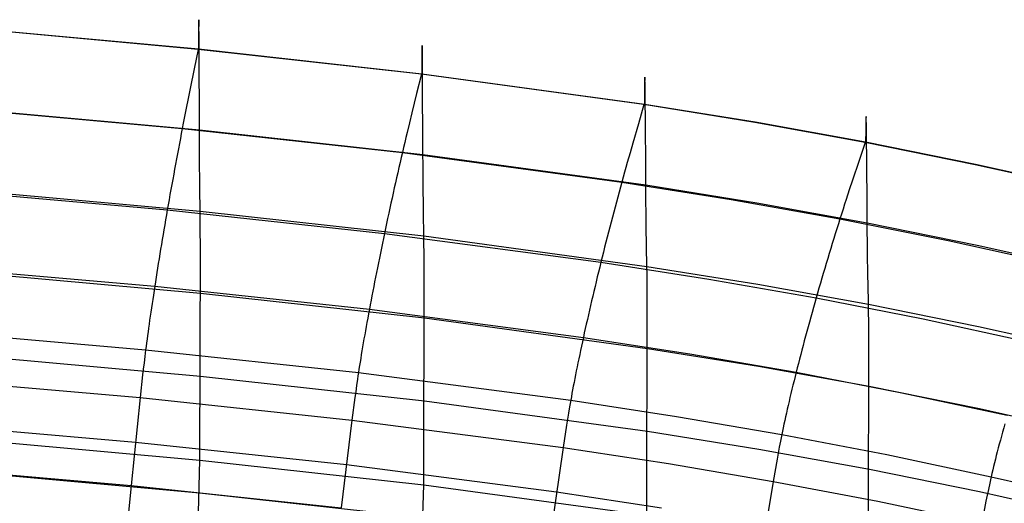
# Model space of a CAD drawing. Extents: x -3677 to -3089, y -67 to 482.
# Tile 81 of 110: x -3335 to -3288, y 455 to 479. Entities that reach past the tile are written whole.
import ezdxf

# ---------------------------------------------------------------- set-up
doc = ezdxf.new("R2010")
doc.units = 0
doc.layers.add('CURVA_ORIGIN', color=125, linetype='CONTINUOUS')

msp = doc.modelspace()

# ---------------------------------------------------------------- linework, layer by layer
at = {"layer": 'CURVA_ORIGIN'}
for p, q in [((-3326.471, 478.249, 430.554), (-3326.472, 478.228, 430.584)), ((-3326.472, 478.228, 430.584), (-3326.472, 478.206, 430.613)), ((-3326.472, 478.206, 430.613), (-3326.472, 478.184, 430.643)), ((-3326.472, 478.184, 430.643), (-3326.472, 478.161, 430.672)), ((-3326.472, 478.161, 430.672), (-3326.472, 478.137, 430.7)), ((-3326.47, 478.327, 430.431), (-3326.471, 478.308, 430.462)), ((-3326.471, 478.308, 430.462), (-3326.471, 478.289, 430.493)), ((-3326.471, 478.289, 430.493), (-3326.471, 478.27, 430.524)), ((-3326.471, 478.27, 430.524), (-3326.471, 478.249, 430.554)), ((-3326.469, 478.393, 430.302), (-3326.47, 478.378, 430.335)), ((-3326.47, 478.378, 430.335), (-3326.47, 478.361, 430.367)), ((-3326.47, 478.361, 430.367), (-3326.47, 478.344, 430.399)), ((-3326.47, 478.344, 430.399), (-3326.47, 478.327, 430.431)), ((-3326.468, 478.449, 430.168), (-3326.469, 478.436, 430.202)), ((-3326.469, 478.436, 430.202), (-3326.469, 478.423, 430.236)), ((-3326.469, 478.423, 430.236), (-3326.469, 478.408, 430.269)), ((-3326.469, 478.408, 430.269), (-3326.469, 478.393, 430.302)), ((-3326.467, 478.505, 429.993), (-3326.468, 478.495, 430.029)), ((-3326.468, 478.495, 430.029), (-3326.468, 478.485, 430.064)), ((-3326.468, 478.485, 430.064), (-3326.468, 478.474, 430.099)), ((-3326.468, 478.474, 430.099), (-3326.468, 478.462, 430.134)), ((-3326.468, 478.462, 430.134), (-3326.468, 478.449, 430.168)), ((-3326.466, 478.539, 429.847), (-3326.467, 478.531, 429.884)), ((-3326.467, 478.531, 429.884), (-3326.467, 478.523, 429.921)), ((-3326.467, 478.523, 429.921), (-3326.467, 478.514, 429.957)), ((-3326.467, 478.514, 429.957), (-3326.467, 478.505, 429.993)), ((-3326.465, 478.571, 429.62), (-3326.466, 478.562, 429.697)), ((-3326.466, 478.562, 429.697), (-3326.466, 478.552, 429.773)), ((-3326.466, 478.552, 429.773), (-3326.466, 478.539, 429.847)), ((-3326.464, 478.58, 429.462), (-3326.465, 478.577, 429.542)), ((-3326.465, 478.577, 429.542), (-3326.465, 478.571, 429.62)), ((-3326.464, 478.581, 429.3), (-3326.464, 478.582, 429.382)), ((-3326.464, 478.582, 429.382), (-3326.464, 478.58, 429.462)), ((-3326.463, 478.578, 429.217), (-3326.464, 478.581, 429.3)), ((-3326.463, 478.573, 429.133), (-3326.463, 478.578, 429.217)), ((-3326.462, 478.565, 429.048), (-3326.463, 478.573, 429.133)), ((-3326.462, 478.556, 428.962), (-3326.462, 478.565, 429.048)), ((-3326.461, 478.545, 428.875), (-3326.462, 478.556, 428.962)), ((-3326.461, 478.531, 428.787), (-3326.461, 478.545, 428.875)), ((-3326.461, 478.516, 428.698), (-3326.461, 478.531, 428.787)), ((-3326.46, 478.498, 428.607), (-3326.461, 478.516, 428.698)), ((-3326.46, 478.479, 428.516), (-3326.46, 478.498, 428.607)), ((-3326.46, 478.458, 428.424), (-3326.46, 478.479, 428.516)), ((-3326.459, 478.41, 428.237), (-3326.46, 478.458, 428.424)), ((-3326.458, 478.355, 428.047), (-3326.459, 478.41, 428.237)), ((-3326.457, 478.292, 427.852), (-3326.458, 478.355, 428.047)), ((-3326.457, 478.224, 427.655), (-3326.457, 478.292, 427.852)), ((-3326.456, 478.148, 427.454), (-3326.457, 478.224, 427.655)), ((-3326.494, 477.146, 431.349), (-3337.316, 478.135, 431.034)), ((-3337.303, 478.151, 431.03), (-3326.48, 477.164, 431.344)), ((-3326.476, 477.691, 431.083), (-3326.477, 477.655, 431.105)), ((-3326.475, 477.794, 431.013), (-3326.476, 477.76, 431.037)), ((-3326.476, 477.76, 431.037), (-3326.476, 477.726, 431.06)), ((-3326.476, 477.726, 431.06), (-3326.476, 477.691, 431.083)), ((-3326.474, 477.92, 430.915), (-3326.475, 477.889, 430.94)), ((-3326.475, 477.889, 430.94), (-3326.475, 477.858, 430.965)), ((-3326.475, 477.858, 430.965), (-3326.475, 477.826, 430.989)), ((-3326.475, 477.826, 430.989), (-3326.475, 477.794, 431.013)), ((-3326.473, 478.034, 430.81), (-3326.474, 478.007, 430.837)), ((-3326.474, 478.007, 430.837), (-3326.474, 477.978, 430.863)), ((-3326.474, 477.978, 430.863), (-3326.474, 477.95, 430.889)), ((-3326.474, 477.95, 430.889), (-3326.474, 477.92, 430.915)), ((-3326.472, 478.137, 430.7), (-3326.473, 478.112, 430.728)), ((-3326.473, 478.112, 430.728), (-3326.473, 478.087, 430.756)), ((-3326.473, 478.087, 430.756), (-3326.473, 478.061, 430.783)), ((-3326.473, 478.061, 430.783), (-3326.473, 478.034, 430.81)), ((-3326.455, 478.067, 427.25), (-3326.456, 478.148, 427.454)), ((-3326.454, 477.98, 427.043), (-3326.455, 478.067, 427.25)), ((-3326.454, 477.887, 426.833), (-3326.454, 477.98, 427.043)), ((-3326.452, 477.685, 426.405), (-3326.454, 477.887, 426.833)), ((-3326.451, 477.464, 425.968), (-3326.452, 477.685, 426.405)), ((-3326.479, 477.254, 431.308), (-3326.48, 477.164, 431.344)), ((-3326.478, 477.424, 431.232), (-3326.479, 477.341, 431.271)), ((-3326.479, 477.341, 431.271), (-3326.479, 477.254, 431.308)), ((-3326.477, 477.581, 431.149), (-3326.478, 477.504, 431.191)), ((-3326.478, 477.504, 431.191), (-3326.478, 477.424, 431.232)), ((-3326.477, 477.655, 431.105), (-3326.477, 477.581, 431.149)), ((-3326.45, 477.226, 425.521), (-3326.451, 477.464, 425.968)), ((-3326.447, 476.706, 424.606), (-3326.45, 477.226, 425.521)), ((-3315.665, 477.23, 430.464), (-3315.666, 477.219, 430.499)), ((-3315.666, 477.219, 430.499), (-3315.666, 477.207, 430.534)), ((-3315.666, 477.207, 430.534), (-3315.666, 477.195, 430.568)), ((-3315.664, 477.26, 430.357), (-3315.665, 477.251, 430.393)), ((-3315.665, 477.251, 430.393), (-3315.665, 477.241, 430.429)), ((-3315.665, 477.241, 430.429), (-3315.665, 477.23, 430.464)), ((-3315.663, 477.291, 430.211), (-3315.664, 477.277, 430.284)), ((-3315.664, 477.277, 430.284), (-3315.664, 477.269, 430.321)), ((-3315.664, 477.269, 430.321), (-3315.664, 477.26, 430.357)), ((-3315.662, 477.313, 430.059), (-3315.663, 477.303, 430.135)), ((-3315.663, 477.303, 430.135), (-3315.663, 477.291, 430.211)), ((-3315.661, 477.326, 429.903), (-3315.662, 477.321, 429.982)), ((-3315.662, 477.321, 429.982), (-3315.662, 477.313, 430.059)), ((-3315.66, 477.33, 429.742), (-3315.661, 477.329, 429.823)), ((-3315.661, 477.329, 429.823), (-3315.661, 477.326, 429.903)), ((-3315.66, 477.328, 429.66), (-3315.66, 477.33, 429.742)), ((-3315.659, 477.325, 429.577), (-3315.66, 477.328, 429.66)), ((-3315.659, 477.319, 429.493), (-3315.659, 477.325, 429.577)), ((-3315.658, 477.311, 429.407), (-3315.659, 477.319, 429.493)), ((-3315.658, 477.301, 429.321), (-3315.658, 477.311, 429.407)), ((-3315.657, 477.29, 429.234), (-3315.658, 477.301, 429.321)), ((-3315.657, 477.276, 429.146), (-3315.657, 477.29, 429.234)), ((-3315.656, 477.26, 429.056), (-3315.657, 477.276, 429.146)), ((-3315.656, 477.242, 428.966), (-3315.656, 477.26, 429.056)), ((-3315.655, 477.201, 428.782), (-3315.656, 477.242, 428.966)), ((-3326.494, 477.146, 431.349), (-3326.687, 476.203, 431.654)), ((-3315.696, 475.944, 431.738), (-3326.494, 477.146, 431.349)), ((-3326.48, 477.164, 431.344), (-3315.679, 475.965, 431.731)), ((-3315.672, 476.754, 431.238), (-3315.673, 476.726, 431.265)), ((-3315.671, 476.833, 431.157), (-3315.672, 476.808, 431.184)), ((-3315.672, 476.808, 431.184), (-3315.672, 476.781, 431.211)), ((-3315.672, 476.781, 431.211), (-3315.672, 476.754, 431.238)), ((-3315.67, 476.93, 431.043), (-3315.671, 476.907, 431.072)), ((-3315.671, 476.907, 431.072), (-3315.671, 476.883, 431.101)), ((-3315.671, 476.883, 431.101), (-3315.671, 476.859, 431.129)), ((-3315.671, 476.859, 431.129), (-3315.671, 476.833, 431.157)), ((-3315.669, 476.995, 430.954), (-3315.67, 476.974, 430.984)), ((-3315.67, 476.974, 430.984), (-3315.67, 476.952, 431.014)), ((-3315.67, 476.952, 431.014), (-3315.67, 476.93, 431.043)), ((-3315.668, 477.072, 430.831), (-3315.669, 477.054, 430.862)), ((-3315.669, 477.054, 430.862), (-3315.669, 477.035, 430.893)), ((-3315.669, 477.035, 430.893), (-3315.669, 477.015, 430.924)), ((-3315.669, 477.015, 430.924), (-3315.669, 476.995, 430.954)), ((-3315.667, 477.123, 430.735), (-3315.668, 477.107, 430.767)), ((-3315.668, 477.107, 430.767), (-3315.668, 477.09, 430.799)), ((-3315.668, 477.09, 430.799), (-3315.668, 477.072, 430.831)), ((-3315.666, 477.182, 430.602), (-3315.667, 477.168, 430.636)), ((-3315.667, 477.168, 430.636), (-3315.667, 477.153, 430.669)), ((-3315.667, 477.153, 430.669), (-3315.667, 477.138, 430.702)), ((-3315.667, 477.138, 430.702), (-3315.667, 477.123, 430.735)), ((-3315.666, 477.195, 430.568), (-3315.666, 477.182, 430.602)), ((-3315.654, 477.153, 428.595), (-3315.655, 477.201, 428.782)), ((-3315.653, 477.098, 428.404), (-3315.654, 477.153, 428.595)), ((-3315.652, 477.036, 428.21), (-3315.653, 477.098, 428.404)), ((-3315.651, 476.967, 428.013), (-3315.652, 477.036, 428.21)), ((-3315.65, 476.892, 427.812), (-3315.651, 476.967, 428.013)), ((-3315.649, 476.811, 427.608), (-3315.65, 476.892, 427.812)), ((-3315.648, 476.725, 427.401), (-3315.649, 476.811, 427.608)), ((-3326.436, 473.783, 419.868), (-3326.447, 476.706, 424.606)), ((-3315.676, 476.369, 431.53), (-3315.677, 476.295, 431.574)), ((-3315.677, 476.295, 431.574), (-3315.677, 476.217, 431.615)), ((-3315.675, 476.441, 431.485), (-3315.676, 476.369, 431.53)), ((-3315.674, 476.542, 431.415), (-3315.675, 476.509, 431.439)), ((-3315.675, 476.509, 431.439), (-3315.675, 476.475, 431.462)), ((-3315.675, 476.475, 431.462), (-3315.675, 476.441, 431.485)), ((-3315.673, 476.668, 431.316), (-3315.674, 476.637, 431.342)), ((-3315.674, 476.637, 431.342), (-3315.674, 476.607, 431.366)), ((-3315.674, 476.607, 431.366), (-3315.674, 476.575, 431.391)), ((-3315.674, 476.575, 431.391), (-3315.674, 476.542, 431.415)), ((-3315.673, 476.726, 431.265), (-3315.673, 476.697, 431.291)), ((-3315.673, 476.697, 431.291), (-3315.673, 476.668, 431.316)), ((-3315.647, 476.632, 427.192), (-3315.648, 476.725, 427.401)), ((-3315.646, 476.433, 426.765), (-3315.647, 476.632, 427.192)), ((-3315.644, 476.214, 426.328), (-3315.646, 476.433, 426.765)), ((-3326.687, 476.203, 431.654), (-3326.88, 475.253, 431.94)), ((-3315.696, 475.944, 431.738), (-3315.927, 475.008, 432.04)), ((-3304.932, 474.47, 432.217), (-3315.696, 475.944, 431.738)), ((-3315.678, 476.136, 431.656), (-3315.679, 476.052, 431.694)), ((-3315.679, 476.052, 431.694), (-3315.679, 475.965, 431.731)), ((-3315.679, 475.965, 431.731), (-3304.913, 474.495, 432.209)), ((-3315.677, 476.217, 431.615), (-3315.678, 476.136, 431.656)), ((-3315.642, 475.978, 425.883), (-3315.644, 476.214, 426.328)), ((-3315.639, 475.464, 424.972), (-3315.642, 475.978, 425.883)), ((-3304.893, 475.785, 430.507), (-3304.894, 475.776, 430.584)), ((-3304.894, 475.776, 430.584), (-3304.894, 475.765, 430.66)), ((-3304.892, 475.795, 430.35), (-3304.893, 475.791, 430.429)), ((-3304.893, 475.791, 430.429), (-3304.893, 475.785, 430.507)), ((-3304.891, 475.797, 430.27), (-3304.892, 475.795, 430.35)), ((-3304.89, 475.795, 430.106), (-3304.891, 475.797, 430.188)), ((-3304.891, 475.797, 430.188), (-3304.891, 475.797, 430.27)), ((-3304.89, 475.791, 430.023), (-3304.89, 475.795, 430.106)), ((-3304.889, 475.784, 429.938), (-3304.89, 475.791, 430.023)), ((-3304.888, 475.776, 429.852), (-3304.889, 475.784, 429.938)), ((-3304.888, 475.766, 429.766), (-3304.888, 475.776, 429.852)), ((-3315.624, 472.578, 420.252), (-3315.639, 475.464, 424.972)), ((-3304.903, 475.355, 431.59), (-3304.904, 475.331, 431.618)), ((-3304.904, 475.331, 431.618), (-3304.904, 475.306, 431.646)), ((-3304.904, 475.306, 431.646), (-3304.904, 475.28, 431.674)), ((-3304.902, 475.423, 431.502), (-3304.903, 475.401, 431.532)), ((-3304.903, 475.401, 431.532), (-3304.903, 475.378, 431.561)), ((-3304.903, 475.378, 431.561), (-3304.903, 475.355, 431.59)), ((-3304.901, 475.485, 431.412), (-3304.902, 475.465, 431.442)), ((-3304.902, 475.465, 431.442), (-3304.902, 475.444, 431.472)), ((-3304.902, 475.444, 431.472), (-3304.902, 475.423, 431.502)), ((-3304.9, 475.541, 431.318), (-3304.901, 475.523, 431.35)), ((-3304.901, 475.523, 431.35), (-3304.901, 475.504, 431.381)), ((-3304.901, 475.504, 431.381), (-3304.901, 475.485, 431.412)), ((-3304.899, 475.591, 431.222), (-3304.9, 475.575, 431.255)), ((-3304.9, 475.575, 431.255), (-3304.9, 475.558, 431.287)), ((-3304.9, 475.558, 431.287), (-3304.9, 475.541, 431.318)), ((-3304.898, 475.636, 431.123), (-3304.899, 475.622, 431.156)), ((-3304.899, 475.622, 431.156), (-3304.899, 475.607, 431.189)), ((-3304.899, 475.607, 431.189), (-3304.899, 475.591, 431.222)), ((-3304.897, 475.686, 430.986), (-3304.898, 475.675, 431.021)), ((-3304.898, 475.675, 431.021), (-3304.898, 475.662, 431.055)), ((-3304.898, 475.662, 431.055), (-3304.898, 475.649, 431.089)), ((-3304.898, 475.649, 431.089), (-3304.898, 475.636, 431.123)), ((-3304.896, 475.718, 430.88), (-3304.897, 475.708, 430.916)), ((-3304.897, 475.708, 430.916), (-3304.897, 475.697, 430.951)), ((-3304.897, 475.697, 430.951), (-3304.897, 475.686, 430.986)), ((-3304.895, 475.752, 430.734), (-3304.896, 475.736, 430.808)), ((-3304.896, 475.736, 430.808), (-3304.896, 475.727, 430.844)), ((-3304.896, 475.727, 430.844), (-3304.896, 475.718, 430.88)), ((-3304.894, 475.765, 430.66), (-3304.895, 475.752, 430.734)), ((-3304.887, 475.753, 429.678), (-3304.888, 475.766, 429.766)), ((-3304.887, 475.739, 429.59), (-3304.887, 475.753, 429.678)), ((-3304.886, 475.723, 429.5), (-3304.887, 475.739, 429.59)), ((-3304.885, 475.705, 429.41), (-3304.886, 475.723, 429.5)), ((-3304.884, 475.664, 429.226), (-3304.885, 475.705, 429.41)), ((-3304.883, 475.615, 429.039), (-3304.884, 475.664, 429.226)), ((-3304.882, 475.559, 428.848), (-3304.883, 475.615, 429.039)), ((-3304.881, 475.497, 428.654), (-3304.882, 475.559, 428.848)), ((-3304.88, 475.429, 428.456), (-3304.881, 475.497, 428.654)), ((-3304.879, 475.354, 428.256), (-3304.88, 475.429, 428.456)), ((-3304.878, 475.274, 428.052), (-3304.879, 475.354, 428.256)), ((-3326.88, 475.253, 431.94), (-3326.977, 474.774, 432.069)), ((-3315.927, 475.008, 432.04), (-3316.159, 474.066, 432.323)), ((-3304.909, 474.885, 432.001), (-3304.91, 474.813, 432.046)), ((-3304.908, 474.953, 431.955), (-3304.909, 474.919, 431.978)), ((-3304.909, 474.919, 431.978), (-3304.909, 474.885, 432.001)), ((-3304.907, 475.051, 431.882), (-3304.908, 475.019, 431.907)), ((-3304.908, 475.019, 431.907), (-3304.908, 474.987, 431.931)), ((-3304.908, 474.987, 431.931), (-3304.908, 474.953, 431.955)), ((-3304.906, 475.143, 431.807), (-3304.907, 475.113, 431.832)), ((-3304.907, 475.113, 431.832), (-3304.907, 475.082, 431.858)), ((-3304.907, 475.082, 431.858), (-3304.907, 475.051, 431.882)), ((-3304.905, 475.2, 431.755), (-3304.906, 475.172, 431.781)), ((-3304.906, 475.172, 431.781), (-3304.906, 475.143, 431.807)), ((-3304.904, 475.28, 431.674), (-3304.905, 475.254, 431.701)), ((-3304.905, 475.254, 431.701), (-3304.905, 475.227, 431.728)), ((-3304.905, 475.227, 431.728), (-3304.905, 475.2, 431.755)), ((-3304.876, 475.097, 427.637), (-3304.878, 475.274, 428.052)), ((-3304.874, 474.899, 427.211), (-3304.876, 475.097, 427.637)), ((-3304.872, 474.683, 426.775), (-3304.874, 474.899, 427.211)), ((-3326.977, 474.774, 432.069), (-3327.073, 474.293, 432.184)), ((-3304.932, 474.47, 432.217), (-3305.201, 473.545, 432.515)), ((-3299.572, 473.604, 432.499), (-3304.932, 474.47, 432.217)), ((-3304.912, 474.579, 432.171), (-3304.913, 474.495, 432.209)), ((-3304.913, 474.495, 432.209), (-3299.552, 473.63, 432.49)), ((-3304.911, 474.66, 432.13), (-3304.912, 474.579, 432.171)), ((-3304.91, 474.738, 432.089), (-3304.911, 474.66, 432.13)), ((-3304.91, 474.813, 432.046), (-3304.91, 474.738, 432.089)), ((-3304.87, 474.45, 426.332), (-3304.872, 474.683, 426.775)), ((-3304.866, 473.943, 425.424), (-3304.87, 474.45, 426.332)), ((-3337.931, 474.285, 432.056), (-3327.263, 473.322, 432.362)), ((-3337.269, 474.235, 418.634), (-3326.434, 473.25, 418.947)), ((-3327.12, 474.052, 432.236), (-3327.168, 473.809, 432.283)), ((-3327.073, 474.293, 432.184), (-3327.12, 474.052, 432.236)), ((-3316.159, 474.066, 432.323), (-3316.274, 473.592, 432.451)), ((-3304.847, 471.101, 420.726), (-3304.866, 473.943, 425.424)), ((-3294.191, 473.87, 431.222), (-3294.192, 473.858, 431.297)), ((-3294.19, 473.88, 431.146), (-3294.191, 473.87, 431.222)), ((-3294.189, 473.893, 430.99), (-3294.19, 473.887, 431.068)), ((-3294.19, 473.887, 431.068), (-3294.19, 473.88, 431.146)), ((-3294.188, 473.896, 430.91), (-3294.189, 473.893, 430.99)), ((-3294.187, 473.897, 430.829), (-3294.188, 473.896, 430.91)), ((-3294.187, 473.896, 430.747), (-3294.187, 473.897, 430.829)), ((-3294.186, 473.893, 430.665), (-3294.187, 473.896, 430.747)), ((-3294.185, 473.887, 430.581), (-3294.186, 473.893, 430.665)), ((-3294.185, 473.88, 430.496), (-3294.185, 473.887, 430.581)), ((-3294.184, 473.871, 430.41), (-3294.185, 473.88, 430.496)), ((-3294.183, 473.86, 430.323), (-3294.184, 473.871, 430.41)), ((-3327.216, 473.566, 432.325), (-3327.263, 473.322, 432.362)), ((-3327.168, 473.809, 432.283), (-3327.216, 473.566, 432.325)), ((-3326.434, 473.25, 418.947), (-3326.436, 473.783, 419.868)), ((-3316.274, 473.592, 432.451), (-3316.389, 473.115, 432.565)), ((-3305.201, 473.545, 432.515), (-3305.47, 472.613, 432.796)), ((-3294.232, 472.637, 432.813), (-3299.572, 473.604, 432.499)), ((-3299.552, 473.63, 432.49), (-3294.211, 472.666, 432.804)), ((-3294.202, 473.416, 432.251), (-3294.203, 473.391, 432.279)), ((-3294.201, 473.464, 432.194), (-3294.202, 473.44, 432.223)), ((-3294.202, 473.44, 432.223), (-3294.202, 473.416, 432.251)), ((-3294.2, 473.53, 432.106), (-3294.201, 473.509, 432.136)), ((-3294.201, 473.509, 432.136), (-3294.201, 473.487, 432.165)), ((-3294.201, 473.487, 432.165), (-3294.201, 473.464, 432.194)), ((-3294.199, 473.591, 432.015), (-3294.2, 473.571, 432.046)), ((-3294.2, 473.571, 432.046), (-3294.2, 473.551, 432.076)), ((-3294.2, 473.551, 432.076), (-3294.2, 473.53, 432.106)), ((-3294.198, 473.628, 431.952), (-3294.199, 473.61, 431.984)), ((-3294.199, 473.61, 431.984), (-3294.199, 473.591, 432.015)), ((-3294.197, 473.679, 431.856), (-3294.198, 473.663, 431.889)), ((-3294.198, 473.663, 431.889), (-3294.198, 473.646, 431.921)), ((-3294.198, 473.646, 431.921), (-3294.198, 473.628, 431.952)), ((-3294.196, 473.724, 431.758), (-3294.197, 473.71, 431.791)), ((-3294.197, 473.71, 431.791), (-3294.197, 473.695, 431.824)), ((-3294.197, 473.695, 431.824), (-3294.197, 473.679, 431.856)), ((-3294.195, 473.764, 431.656), (-3294.196, 473.752, 431.69)), ((-3294.196, 473.752, 431.69), (-3294.196, 473.738, 431.724)), ((-3294.196, 473.738, 431.724), (-3294.196, 473.724, 431.758)), ((-3294.194, 473.788, 431.587), (-3294.195, 473.776, 431.621)), ((-3294.195, 473.776, 431.621), (-3294.195, 473.764, 431.656)), ((-3294.193, 473.828, 431.444), (-3294.194, 473.809, 431.516)), ((-3294.194, 473.809, 431.516), (-3294.194, 473.799, 431.552)), ((-3294.194, 473.799, 431.552), (-3294.194, 473.788, 431.587)), ((-3294.192, 473.844, 431.371), (-3294.193, 473.828, 431.444)), ((-3294.192, 473.858, 431.297), (-3294.192, 473.844, 431.371)), ((-3294.183, 473.847, 430.235), (-3294.183, 473.86, 430.323)), ((-3294.182, 473.833, 430.146), (-3294.183, 473.847, 430.235)), ((-3294.181, 473.798, 429.966), (-3294.182, 473.833, 430.146)), ((-3294.18, 473.755, 429.782), (-3294.181, 473.798, 429.966)), ((-3294.178, 473.706, 429.594), (-3294.18, 473.755, 429.782)), ((-3294.177, 473.651, 429.403), (-3294.178, 473.706, 429.594)), ((-3294.176, 473.588, 429.209), (-3294.177, 473.651, 429.403)), ((-3294.174, 473.52, 429.012), (-3294.176, 473.588, 429.209)), ((-3294.173, 473.446, 428.812), (-3294.174, 473.52, 429.012)), ((-3294.172, 473.366, 428.608), (-3294.173, 473.446, 428.812)), ((-3327.31, 473.077, 432.393), (-3327.357, 472.831, 432.419)), ((-3327.263, 473.322, 432.362), (-3327.31, 473.077, 432.393)), ((-3327.263, 473.322, 432.362), (-3316.617, 472.151, 432.74)), ((-3326.432, 472.771, 418.054), (-3326.434, 473.25, 418.947)), ((-3326.434, 473.25, 418.947), (-3315.621, 472.052, 419.334)), ((-3316.389, 473.115, 432.565), (-3316.446, 472.875, 432.615)), ((-3294.208, 472.97, 432.634), (-3294.209, 472.899, 432.679)), ((-3294.207, 473.039, 432.588), (-3294.208, 472.97, 432.634)), ((-3294.206, 473.105, 432.54), (-3294.207, 473.072, 432.564)), ((-3294.207, 473.072, 432.564), (-3294.207, 473.039, 432.588)), ((-3294.205, 473.198, 432.465), (-3294.206, 473.168, 432.49)), ((-3294.206, 473.168, 432.49), (-3294.206, 473.136, 432.515)), ((-3294.206, 473.136, 432.515), (-3294.206, 473.105, 432.54)), ((-3294.204, 473.285, 432.388), (-3294.205, 473.257, 432.414)), ((-3294.205, 473.257, 432.414), (-3294.205, 473.228, 432.44)), ((-3294.205, 473.228, 432.44), (-3294.205, 473.198, 432.465)), ((-3294.203, 473.339, 432.334), (-3294.204, 473.313, 432.361)), ((-3294.204, 473.313, 432.361), (-3294.204, 473.285, 432.388)), ((-3294.203, 473.391, 432.279), (-3294.203, 473.366, 432.307)), ((-3294.203, 473.366, 432.307), (-3294.203, 473.339, 432.334)), ((-3294.17, 473.19, 428.194), (-3294.172, 473.366, 428.608)), ((-3294.167, 472.995, 427.769), (-3294.17, 473.19, 428.194)), ((-3294.165, 472.781, 427.335), (-3294.167, 472.995, 427.769)), ((-3327.404, 472.585, 432.439), (-3327.451, 472.338, 432.454)), ((-3327.357, 472.831, 432.419), (-3327.404, 472.585, 432.439)), ((-3326.429, 472.344, 417.187), (-3326.432, 472.771, 418.054)), ((-3316.503, 472.635, 432.662), (-3316.56, 472.393, 432.703)), ((-3316.446, 472.875, 432.615), (-3316.503, 472.635, 432.662)), ((-3315.621, 472.052, 419.334), (-3315.624, 472.578, 420.252)), ((-3305.47, 472.613, 432.796), (-3305.605, 472.144, 432.921)), ((-3294.232, 472.637, 432.813), (-3294.539, 471.725, 433.108)), ((-3288.915, 471.563, 433.163), (-3294.232, 472.637, 432.813)), ((-3294.21, 472.746, 432.764), (-3294.211, 472.666, 432.804)), ((-3294.211, 472.666, 432.804), (-3288.893, 471.594, 433.153)), ((-3294.209, 472.899, 432.679), (-3294.21, 472.824, 432.722)), ((-3294.21, 472.824, 432.722), (-3294.21, 472.746, 432.764)), ((-3294.163, 472.552, 426.894), (-3294.165, 472.781, 427.335)), ((-3294.158, 472.053, 425.99), (-3294.163, 472.552, 426.894)), ((-3327.497, 472.091, 432.464), (-3327.543, 471.843, 432.468)), ((-3327.451, 472.338, 432.454), (-3327.497, 472.091, 432.464)), ((-3326.427, 471.964, 416.344), (-3326.429, 472.344, 417.187)), ((-3316.617, 472.151, 432.74), (-3316.674, 471.908, 432.77)), ((-3316.56, 472.393, 432.703), (-3316.617, 472.151, 432.74)), ((-3316.617, 472.151, 432.74), (-3306.004, 470.719, 433.205)), ((-3315.618, 471.578, 418.443), (-3315.621, 472.052, 419.334)), ((-3315.621, 472.052, 419.334), (-3304.844, 470.582, 419.813)), ((-3305.605, 472.144, 432.921), (-3305.739, 471.672, 433.033)), ((-3294.137, 469.26, 421.318), (-3294.158, 472.053, 425.99)), ((-3327.589, 471.596, 432.467), (-3327.635, 471.348, 432.46)), ((-3327.543, 471.843, 432.468), (-3327.589, 471.596, 432.467)), ((-3326.425, 471.627, 415.523), (-3326.427, 471.964, 416.344)), ((-3326.423, 471.329, 414.722), (-3326.425, 471.627, 415.523)), ((-3316.73, 471.665, 432.796), (-3316.786, 471.42, 432.815)), ((-3316.674, 471.908, 432.77), (-3316.73, 471.665, 432.796)), ((-3315.616, 471.155, 417.578), (-3315.618, 471.578, 418.443)), ((-3305.739, 471.672, 433.033), (-3305.805, 471.435, 433.084)), ((-3294.539, 471.725, 433.108), (-3294.846, 470.807, 433.384)), ((-3283.621, 470.383, 433.546), (-3288.915, 471.563, 433.163)), ((-3288.893, 471.594, 433.153), (-3283.598, 470.416, 433.536)), ((-3327.68, 471.1, 432.449), (-3327.725, 470.853, 432.432)), ((-3327.635, 471.348, 432.46), (-3327.68, 471.1, 432.449)), ((-3326.42, 471.065, 413.938), (-3326.423, 471.329, 414.722)), ((-3326.418, 470.83, 413.17), (-3326.42, 471.065, 413.938)), ((-3316.842, 471.175, 432.829), (-3316.898, 470.93, 432.838)), ((-3316.786, 471.42, 432.815), (-3316.842, 471.175, 432.829)), ((-3315.613, 470.778, 416.737), (-3315.616, 471.155, 417.578)), ((-3305.872, 471.197, 433.129), (-3305.938, 470.959, 433.17)), ((-3305.805, 471.435, 433.084), (-3305.872, 471.197, 433.129)), ((-3304.844, 470.582, 419.813), (-3304.847, 471.101, 420.726)), ((-3327.77, 470.606, 432.41), (-3327.814, 470.359, 432.384)), ((-3327.725, 470.853, 432.432), (-3327.77, 470.606, 432.41)), ((-3326.416, 470.621, 412.414), (-3326.418, 470.83, 413.17)), ((-3326.414, 470.432, 411.669), (-3326.416, 470.621, 412.414)), ((-3316.953, 470.684, 432.842), (-3317.008, 470.439, 432.84)), ((-3316.898, 470.93, 432.838), (-3316.953, 470.684, 432.842)), ((-3315.61, 470.443, 415.917), (-3315.613, 470.778, 416.737)), ((-3306.004, 470.719, 433.205), (-3306.07, 470.479, 433.235)), ((-3305.938, 470.959, 433.17), (-3306.004, 470.719, 433.205)), ((-3306.004, 470.719, 433.205), (-3300.72, 469.877, 433.479)), ((-3304.84, 470.114, 418.924), (-3304.844, 470.582, 419.813)), ((-3304.844, 470.582, 419.813), (-3299.478, 469.716, 420.094)), ((-3294.846, 470.807, 433.384), (-3294.999, 470.344, 433.507)), ((-3338.511, 470.318, 431.93), (-3327.987, 469.379, 432.228)), ((-3337.245, 470.294, 406.245), (-3326.4, 469.311, 406.558)), ((-3327.858, 470.113, 432.352), (-3327.901, 469.867, 432.315)), ((-3327.814, 470.359, 432.384), (-3327.858, 470.113, 432.352)), ((-3326.4, 469.311, 406.558), (-3326.414, 470.432, 411.669)), ((-3317.063, 470.193, 432.833), (-3317.117, 469.947, 432.821)), ((-3317.008, 470.439, 432.84), (-3317.063, 470.193, 432.833)), ((-3315.607, 470.146, 415.116), (-3315.61, 470.443, 415.917)), ((-3315.604, 469.883, 414.333), (-3315.607, 470.146, 415.116)), ((-3306.136, 470.237, 433.259), (-3306.201, 469.996, 433.278)), ((-3306.07, 470.479, 433.235), (-3306.136, 470.237, 433.259)), ((-3304.837, 469.695, 418.062), (-3304.84, 470.114, 418.924)), ((-3294.999, 470.344, 433.507), (-3295.152, 469.879, 433.617)), ((-3327.944, 469.623, 432.274), (-3327.987, 469.379, 432.228)), ((-3327.901, 469.867, 432.315), (-3327.944, 469.623, 432.274)), ((-3317.171, 469.701, 432.803), (-3317.224, 469.456, 432.781)), ((-3317.117, 469.947, 432.821), (-3317.171, 469.701, 432.803)), ((-3315.601, 469.648, 413.564), (-3315.604, 469.883, 414.333)), ((-3315.598, 469.438, 412.808), (-3315.601, 469.648, 413.564)), ((-3306.266, 469.753, 433.292), (-3306.331, 469.51, 433.299)), ((-3306.201, 469.996, 433.278), (-3306.266, 469.753, 433.292)), ((-3304.833, 469.322, 417.222), (-3304.837, 469.695, 418.062)), ((-3300.72, 469.877, 433.479), (-3295.454, 468.939, 433.785)), ((-3299.478, 469.716, 420.094), (-3294.133, 468.75, 420.409)), ((-3295.228, 469.645, 433.666), (-3295.303, 469.41, 433.711)), ((-3295.152, 469.879, 433.617), (-3295.228, 469.645, 433.666)), ((-3328.029, 469.137, 432.177), (-3328.07, 468.895, 432.122)), ((-3327.987, 469.379, 432.228), (-3328.029, 469.137, 432.177)), ((-3327.987, 469.379, 432.228), (-3317.484, 468.239, 432.596)), ((-3326.396, 468.928, 405.067), (-3326.4, 469.311, 406.558)), ((-3326.4, 469.311, 406.558), (-3315.577, 468.114, 406.944)), ((-3317.277, 469.211, 432.754), (-3317.33, 468.967, 432.721)), ((-3317.224, 469.456, 432.781), (-3317.277, 469.211, 432.754)), ((-3315.595, 469.248, 412.062), (-3315.598, 469.438, 412.808)), ((-3315.577, 468.114, 406.944), (-3315.595, 469.248, 412.062)), ((-3306.395, 469.267, 433.302), (-3306.459, 469.024, 433.3)), ((-3306.331, 469.51, 433.299), (-3306.395, 469.267, 433.302)), ((-3304.83, 468.989, 416.403), (-3304.833, 469.322, 417.222)), ((-3295.379, 469.175, 433.75), (-3295.454, 468.939, 433.785)), ((-3295.303, 469.41, 433.711), (-3295.379, 469.175, 433.75)), ((-3294.133, 468.75, 420.409), (-3294.137, 469.26, 421.318)), ((-3328.112, 468.655, 432.061), (-3328.152, 468.416, 431.997)), ((-3328.07, 468.895, 432.122), (-3328.112, 468.655, 432.061)), ((-3326.393, 468.493, 403.549), (-3326.396, 468.928, 405.067)), ((-3317.382, 468.723, 432.684), (-3317.433, 468.481, 432.642)), ((-3317.33, 468.967, 432.721), (-3317.382, 468.723, 432.684)), ((-3306.523, 468.78, 433.292), (-3306.586, 468.537, 433.279)), ((-3306.459, 469.024, 433.3), (-3306.523, 468.78, 433.292)), ((-3304.826, 468.694, 415.603), (-3304.83, 468.989, 416.403)), ((-3304.823, 468.431, 414.82), (-3304.826, 468.694, 415.603)), ((-3295.529, 468.701, 433.813), (-3295.604, 468.463, 433.837)), ((-3295.454, 468.939, 433.785), (-3295.529, 468.701, 433.813)), ((-3295.454, 468.939, 433.785), (-3290.211, 467.895, 434.124)), ((-3294.129, 468.288, 419.524), (-3294.133, 468.75, 420.409)), ((-3294.133, 468.75, 420.409), (-3288.81, 467.674, 420.759)), ((-3328.192, 468.179, 431.927), (-3328.232, 467.943, 431.853)), ((-3328.152, 468.416, 431.997), (-3328.192, 468.179, 431.927)), ((-3326.388, 467.507, 400.457), (-3326.393, 468.493, 403.549)), ((-3317.484, 468.239, 432.596), (-3317.535, 467.998, 432.544)), ((-3317.433, 468.481, 432.642), (-3317.484, 468.239, 432.596)), ((-3317.484, 468.239, 432.596), (-3307.013, 466.845, 433.048)), ((-3306.649, 468.294, 433.261), (-3306.711, 468.051, 433.237)), ((-3306.586, 468.537, 433.279), (-3306.649, 468.294, 433.261)), ((-3304.819, 468.196, 414.051), (-3304.823, 468.431, 414.82)), ((-3304.816, 467.985, 413.295), (-3304.819, 468.196, 414.051)), ((-3295.679, 468.225, 433.854), (-3295.753, 467.985, 433.867)), ((-3295.604, 468.463, 433.837), (-3295.679, 468.225, 433.854)), ((-3294.124, 467.875, 418.664), (-3294.129, 468.288, 419.524)), ((-3328.271, 467.708, 431.775), (-3328.31, 467.475, 431.692)), ((-3328.232, 467.943, 431.853), (-3328.271, 467.708, 431.775)), ((-3317.585, 467.758, 432.488), (-3317.634, 467.52, 432.427)), ((-3317.535, 467.998, 432.544), (-3317.585, 467.758, 432.488)), ((-3315.573, 467.729, 405.452), (-3315.577, 468.114, 406.944)), ((-3315.577, 468.114, 406.944), (-3304.791, 466.644, 407.423)), ((-3315.569, 467.293, 403.934), (-3315.573, 467.729, 405.452)), ((-3306.772, 467.808, 433.209), (-3306.834, 467.566, 433.176)), ((-3306.711, 468.051, 433.237), (-3306.772, 467.808, 433.209)), ((-3304.809, 467.617, 411.81), (-3304.816, 467.985, 413.295)), ((-3295.826, 467.746, 433.874), (-3295.9, 467.506, 433.875)), ((-3295.753, 467.985, 433.867), (-3295.826, 467.746, 433.874)), ((-3294.12, 467.505, 417.827), (-3294.124, 467.875, 418.664)), ((-3290.211, 467.895, 434.124), (-3284.991, 466.748, 434.496)), ((-3328.348, 467.244, 431.604), (-3328.385, 467.015, 431.512)), ((-3328.31, 467.475, 431.692), (-3328.348, 467.244, 431.604)), ((-3326.414, 457.261, 369.465), (-3326.388, 467.507, 400.457)), ((-3317.683, 467.282, 432.362), (-3317.731, 467.047, 432.292)), ((-3317.634, 467.52, 432.427), (-3317.683, 467.282, 432.362)), ((-3315.562, 466.307, 400.842), (-3315.569, 467.293, 403.934)), ((-3306.894, 467.325, 433.138), (-3306.954, 467.085, 433.096)), ((-3306.834, 467.566, 433.176), (-3306.894, 467.325, 433.138)), ((-3304.791, 466.644, 407.423), (-3304.809, 467.617, 411.81)), ((-3295.973, 467.265, 433.872), (-3296.045, 467.025, 433.863)), ((-3295.9, 467.506, 433.875), (-3295.973, 467.265, 433.872)), ((-3294.116, 467.175, 417.01), (-3294.12, 467.505, 417.827)), ((-3288.81, 467.674, 420.759), (-3283.512, 466.492, 421.143)), ((-3328.422, 466.787, 431.415), (-3328.458, 466.562, 431.314)), ((-3328.385, 467.015, 431.512), (-3328.422, 466.787, 431.415)), ((-3317.778, 466.812, 432.218), (-3317.825, 466.579, 432.139)), ((-3317.731, 467.047, 432.292), (-3317.778, 466.812, 432.218)), ((-3307.013, 466.845, 433.048), (-3307.072, 466.606, 432.996)), ((-3306.954, 467.085, 433.096), (-3307.013, 466.845, 433.048)), ((-3307.013, 466.845, 433.048), (-3301.799, 466.027, 433.315)), ((-3296.117, 466.785, 433.849), (-3296.188, 466.545, 433.83)), ((-3296.045, 467.025, 433.863), (-3296.117, 466.785, 433.849)), ((-3294.112, 466.881, 416.211), (-3294.116, 467.175, 417.01)), ((-3294.108, 466.618, 415.428), (-3294.112, 466.881, 416.211)), ((-3339.001, 466.6, 430.574), (-3328.597, 465.681, 430.865)), ((-3337.234, 466.321, 393.866), (-3326.382, 465.339, 394.179)), ((-3328.494, 466.338, 431.208), (-3328.529, 466.117, 431.098)), ((-3328.458, 466.562, 431.314), (-3328.494, 466.338, 431.208)), ((-3317.871, 466.348, 432.055), (-3317.917, 466.118, 431.967)), ((-3317.825, 466.579, 432.139), (-3317.871, 466.348, 432.055)), ((-3315.585, 456.065, 369.851), (-3315.562, 466.307, 400.842)), ((-3307.13, 466.369, 432.939), (-3307.188, 466.133, 432.878)), ((-3307.072, 466.606, 432.996), (-3307.13, 466.369, 432.939)), ((-3304.785, 466.256, 405.929), (-3304.791, 466.644, 407.423)), ((-3304.791, 466.644, 407.423), (-3299.421, 465.778, 407.705)), ((-3304.781, 465.818, 404.41), (-3304.785, 466.256, 405.929)), ((-3296.259, 466.305, 433.805), (-3296.329, 466.065, 433.776)), ((-3296.188, 466.545, 433.83), (-3296.259, 466.305, 433.805)), ((-3294.104, 466.383, 414.659), (-3294.108, 466.618, 415.428)), ((-3294.1, 466.171, 413.902), (-3294.104, 466.383, 414.659)), ((-3328.563, 465.898, 430.984), (-3328.597, 465.681, 430.865)), ((-3328.529, 466.117, 431.098), (-3328.563, 465.898, 430.984)), ((-3317.962, 465.891, 431.874), (-3318.006, 465.665, 431.777)), ((-3317.917, 466.118, 431.967), (-3317.962, 465.891, 431.874)), ((-3307.244, 465.898, 432.812), (-3307.3, 465.664, 432.741)), ((-3307.188, 466.133, 432.878), (-3307.244, 465.898, 432.812)), ((-3304.772, 464.833, 401.318), (-3304.781, 465.818, 404.41)), ((-3301.799, 466.027, 433.315), (-3296.604, 465.114, 433.611)), ((-3299.421, 465.778, 407.705), (-3294.072, 464.809, 408.02)), ((-3296.399, 465.827, 433.742), (-3296.468, 465.588, 433.703)), ((-3296.329, 466.065, 433.776), (-3296.399, 465.827, 433.742)), ((-3294.093, 465.799, 412.415), (-3294.1, 466.171, 413.902)), ((-3294.072, 464.809, 408.02), (-3294.093, 465.799, 412.415)), ((-3328.63, 465.467, 430.742), (-3328.662, 465.255, 430.615)), ((-3328.597, 465.681, 430.865), (-3328.63, 465.467, 430.742)), ((-3328.597, 465.681, 430.865), (-3318.215, 464.565, 431.225)), ((-3326.382, 465.339, 394.179), (-3315.553, 464.144, 394.565)), ((-3318.049, 465.441, 431.675), (-3318.092, 465.219, 431.569)), ((-3318.006, 465.665, 431.777), (-3318.049, 465.441, 431.675)), ((-3307.355, 465.432, 432.666), (-3307.41, 465.201, 432.586)), ((-3307.3, 465.664, 432.741), (-3307.355, 465.432, 432.666)), ((-3296.536, 465.351, 433.66), (-3296.604, 465.114, 433.611)), ((-3296.468, 465.588, 433.703), (-3296.536, 465.351, 433.66)), ((-3328.725, 464.838, 430.347), (-3328.755, 464.634, 430.207)), ((-3328.694, 465.045, 430.483), (-3328.725, 464.838, 430.347)), ((-3328.662, 465.255, 430.615), (-3328.694, 465.045, 430.483)), ((-3318.134, 464.999, 431.459), (-3318.175, 464.781, 431.344)), ((-3318.092, 465.219, 431.569), (-3318.134, 464.999, 431.459)), ((-3307.464, 464.971, 432.502), (-3307.517, 464.744, 432.413)), ((-3307.41, 465.201, 432.586), (-3307.464, 464.971, 432.502)), ((-3304.792, 454.597, 370.329), (-3304.772, 464.833, 401.318)), ((-3296.671, 464.878, 433.558), (-3296.737, 464.644, 433.501)), ((-3296.604, 465.114, 433.611), (-3296.671, 464.878, 433.558)), ((-3296.604, 465.114, 433.611), (-3291.429, 464.099, 433.941)), ((-3328.785, 464.433, 430.064), (-3328.814, 464.235, 429.916)), ((-3328.755, 464.634, 430.207), (-3328.785, 464.433, 430.064)), ((-3318.255, 464.352, 431.101), (-3318.293, 464.141, 430.973)), ((-3318.215, 464.565, 431.225), (-3318.255, 464.352, 431.101)), ((-3318.175, 464.781, 431.344), (-3318.215, 464.565, 431.225)), ((-3318.215, 464.565, 431.225), (-3307.864, 463.204, 431.667)), ((-3307.569, 464.518, 432.32), (-3307.62, 464.294, 432.222)), ((-3307.517, 464.744, 432.413), (-3307.569, 464.518, 432.32)), ((-3296.802, 464.41, 433.438), (-3296.867, 464.178, 433.371)), ((-3296.737, 464.644, 433.501), (-3296.802, 464.41, 433.438)), ((-3294.066, 464.417, 406.524), (-3294.072, 464.809, 408.02)), ((-3294.072, 464.809, 408.02), (-3288.745, 463.731, 408.37)), ((-3294.06, 463.978, 405.005), (-3294.066, 464.417, 406.524)), ((-3328.842, 464.04, 429.764), (-3328.869, 463.848, 429.609)), ((-3328.814, 464.235, 429.916), (-3328.842, 464.04, 429.764)), ((-3318.331, 463.933, 430.841), (-3318.368, 463.728, 430.705)), ((-3318.293, 464.141, 430.973), (-3318.331, 463.933, 430.841)), ((-3315.553, 464.144, 394.565), (-3304.76, 462.673, 395.043)), ((-3307.671, 464.072, 432.12), (-3307.72, 463.852, 432.013)), ((-3307.62, 464.294, 432.222), (-3307.671, 464.072, 432.12)), ((-3296.93, 463.947, 433.3), (-3296.993, 463.717, 433.224)), ((-3296.867, 464.178, 433.371), (-3296.93, 463.947, 433.3)), ((-3294.05, 462.991, 401.913), (-3294.06, 463.978, 405.005)), ((-3291.429, 464.099, 433.941), (-3286.278, 462.983, 434.304)), ((-3339.355, 463.506, 428.133), (-3329.037, 462.601, 428.42)), ((-3328.921, 463.474, 429.287), (-3328.946, 463.292, 429.12)), ((-3328.895, 463.659, 429.449), (-3328.921, 463.474, 429.287)), ((-3328.869, 463.848, 429.609), (-3328.895, 463.659, 429.449)), ((-3318.405, 463.525, 430.565), (-3318.44, 463.325, 430.421)), ((-3318.368, 463.728, 430.705), (-3318.405, 463.525, 430.565)), ((-3307.817, 463.418, 431.787), (-3307.864, 463.204, 431.667)), ((-3307.769, 463.634, 431.902), (-3307.817, 463.418, 431.787)), ((-3307.72, 463.852, 432.013), (-3307.769, 463.634, 431.902)), ((-3297.055, 463.489, 433.143), (-3297.116, 463.262, 433.058)), ((-3296.993, 463.717, 433.224), (-3297.055, 463.489, 433.143)), ((-3288.745, 463.731, 408.37), (-3283.444, 462.546, 408.755)), ((-3328.993, 462.939, 428.777), (-3329.016, 462.768, 428.6)), ((-3328.97, 463.114, 428.95), (-3328.993, 462.939, 428.777)), ((-3328.946, 463.292, 429.12), (-3328.97, 463.114, 428.95)), ((-3318.508, 462.934, 430.12), (-3318.541, 462.743, 429.965)), ((-3318.474, 463.128, 430.272), (-3318.508, 462.934, 430.12)), ((-3318.44, 463.325, 430.421), (-3318.474, 463.128, 430.272)), ((-3307.91, 462.993, 431.543), (-3307.955, 462.784, 431.414)), ((-3307.864, 463.204, 431.667), (-3307.91, 462.993, 431.543)), ((-3307.864, 463.204, 431.667), (-3302.709, 462.405, 431.927)), ((-3297.177, 463.038, 432.968), (-3297.236, 462.814, 432.874)), ((-3297.116, 463.262, 433.058), (-3297.177, 463.038, 432.968)), ((-3294.066, 452.763, 370.926), (-3294.05, 462.991, 401.913)), ((-3329.037, 462.601, 428.42), (-3329.058, 462.438, 428.237)), ((-3329.016, 462.768, 428.6), (-3329.037, 462.601, 428.42)), ((-3329.037, 462.601, 428.42), (-3318.741, 461.502, 428.774)), ((-3318.572, 462.555, 429.805), (-3318.603, 462.371, 429.642)), ((-3318.541, 462.743, 429.965), (-3318.572, 462.555, 429.805)), ((-3307.999, 462.577, 431.282), (-3308.042, 462.373, 431.145)), ((-3307.955, 462.784, 431.414), (-3307.999, 462.577, 431.282)), ((-3304.76, 462.673, 395.043), (-3299.388, 461.807, 395.326)), ((-3297.294, 462.593, 432.775), (-3297.352, 462.373, 432.672)), ((-3297.236, 462.814, 432.874), (-3297.294, 462.593, 432.775)), ((-3337.24, 462.307, 381.501), (-3326.385, 461.326, 381.814)), ((-3329.115, 461.97, 427.671), (-3329.149, 461.673, 427.281)), ((-3329.077, 462.279, 428.051), (-3329.115, 461.97, 427.671)), ((-3329.058, 462.438, 428.237), (-3329.077, 462.279, 428.051)), ((-3318.661, 462.012, 429.305), (-3318.689, 461.839, 429.131)), ((-3318.633, 462.19, 429.475), (-3318.661, 462.012, 429.305)), ((-3318.603, 462.371, 429.642), (-3318.633, 462.19, 429.475)), ((-3308.125, 461.973, 430.859), (-3308.165, 461.778, 430.711)), ((-3308.084, 462.172, 431.004), (-3308.125, 461.973, 430.859)), ((-3308.042, 462.373, 431.145), (-3308.084, 462.172, 431.004)), ((-3302.709, 462.405, 431.927), (-3297.572, 461.515, 432.216)), ((-3297.408, 462.155, 432.565), (-3297.464, 461.94, 432.453)), ((-3297.352, 462.373, 432.672), (-3297.408, 462.155, 432.565)), ((-3329.149, 461.673, 427.281), (-3329.182, 461.386, 426.883)), ((-3318.741, 461.502, 428.774), (-3318.766, 461.34, 428.591)), ((-3318.716, 461.669, 428.955), (-3318.741, 461.502, 428.774)), ((-3318.741, 461.502, 428.774), (-3308.475, 460.164, 429.209)), ((-3318.689, 461.839, 429.131), (-3318.716, 461.669, 428.955)), ((-3308.204, 461.585, 430.558), (-3308.242, 461.396, 430.402)), ((-3308.165, 461.778, 430.711), (-3308.204, 461.585, 430.558)), ((-3299.388, 461.807, 395.326), (-3294.036, 460.837, 395.641)), ((-3297.572, 461.515, 432.216), (-3297.624, 461.306, 432.091)), ((-3297.518, 461.726, 432.337), (-3297.572, 461.515, 432.216)), ((-3297.572, 461.515, 432.216), (-3292.455, 460.524, 432.538)), ((-3297.464, 461.94, 432.453), (-3297.518, 461.726, 432.337)), ((-3339.566, 461.188, 424.965), (-3329.3, 460.29, 425.25)), ((-3329.182, 461.386, 426.883), (-3329.3, 460.29, 425.25)), ((-3326.385, 461.326, 381.814), (-3315.554, 460.13, 382.2)), ((-3318.79, 461.181, 428.405), (-3318.834, 460.874, 428.024)), ((-3318.766, 461.34, 428.591), (-3318.79, 461.181, 428.405)), ((-3308.314, 461.026, 430.078), (-3308.349, 460.847, 429.911)), ((-3308.279, 461.209, 430.242), (-3308.314, 461.026, 430.078)), ((-3308.242, 461.396, 430.402), (-3308.279, 461.209, 430.242)), ((-3297.675, 461.099, 431.962), (-3297.725, 460.894, 431.829)), ((-3297.624, 461.306, 432.091), (-3297.675, 461.099, 431.962)), ((-3318.876, 460.578, 427.633), (-3318.914, 460.291, 427.236)), ((-3318.834, 460.874, 428.024), (-3318.876, 460.578, 427.633)), ((-3308.382, 460.67, 429.741), (-3308.414, 460.498, 429.567)), ((-3308.349, 460.847, 429.911), (-3308.382, 460.67, 429.741)), ((-3297.774, 460.693, 431.691), (-3297.822, 460.493, 431.55)), ((-3297.725, 460.894, 431.829), (-3297.774, 460.693, 431.691)), ((-3294.036, 460.837, 395.641), (-3288.707, 459.757, 395.992)), ((-3329.3, 460.29, 425.25), (-3329.742, 456.036, 418.663)), ((-3329.3, 460.29, 425.25), (-3319.055, 459.199, 425.601)), ((-3318.914, 460.291, 427.236), (-3319.055, 459.199, 425.601)), ((-3315.554, 460.13, 382.2), (-3304.758, 458.661, 382.678)), ((-3308.475, 460.164, 429.209), (-3308.504, 460.002, 429.025)), ((-3308.445, 460.329, 429.389), (-3308.475, 460.164, 429.209)), ((-3308.475, 460.164, 429.209), (-3303.362, 459.379, 429.464)), ((-3308.414, 460.498, 429.567), (-3308.445, 460.329, 429.389)), ((-3297.914, 460.103, 431.255), (-3297.959, 459.913, 431.102)), ((-3297.869, 460.297, 431.405), (-3297.914, 460.103, 431.255)), ((-3297.822, 460.493, 431.55), (-3297.869, 460.297, 431.405)), ((-3292.455, 460.524, 432.538), (-3287.361, 459.434, 432.892)), ((-3308.531, 459.845, 428.838), (-3308.583, 459.539, 428.457)), ((-3308.504, 460.002, 429.025), (-3308.531, 459.845, 428.838)), ((-3298.002, 459.725, 430.945), (-3298.043, 459.541, 430.785)), ((-3297.959, 459.913, 431.102), (-3298.002, 459.725, 430.945)), ((-3288.707, 459.757, 395.992), (-3283.403, 458.571, 396.378)), ((-3319.055, 459.199, 425.601), (-3319.583, 454.959, 419.01)), ((-3319.055, 459.199, 425.601), (-3308.839, 457.874, 426.032)), ((-3308.631, 459.245, 428.066), (-3308.676, 458.96, 427.668)), ((-3308.583, 459.539, 428.457), (-3308.631, 459.245, 428.066)), ((-3303.362, 459.379, 429.464), (-3298.266, 458.505, 429.748)), ((-3298.123, 459.182, 430.453), (-3298.161, 459.007, 430.282)), ((-3298.084, 459.359, 430.621), (-3298.123, 459.182, 430.453)), ((-3298.043, 459.541, 430.785), (-3298.084, 459.359, 430.621)), ((-3339.751, 459.022, 421.689), (-3329.529, 458.129, 421.972)), ((-3308.676, 458.96, 427.668), (-3308.839, 457.874, 426.032)), ((-3304.758, 458.661, 382.678), (-3299.384, 457.794, 382.96)), ((-3298.233, 458.669, 429.929), (-3298.266, 458.505, 429.748)), ((-3298.197, 458.836, 430.107), (-3298.233, 458.669, 429.929)), ((-3298.161, 459.007, 430.282), (-3298.197, 458.836, 430.107)), ((-3287.533, 458.822, 432.502), (-3287.588, 458.623, 432.364)), ((-3287.477, 459.024, 432.636), (-3287.533, 458.822, 432.502)), ((-3337.266, 458.243, 369.152), (-3326.414, 457.261, 369.465)), ((-3298.33, 458.189, 429.377), (-3298.388, 457.886, 428.995)), ((-3298.299, 458.345, 429.564), (-3298.33, 458.189, 429.377)), ((-3298.266, 458.505, 429.748), (-3298.299, 458.345, 429.564)), ((-3298.266, 458.505, 429.748), (-3293.191, 457.533, 430.064)), ((-3287.694, 458.233, 432.075), (-3287.745, 458.042, 431.925)), ((-3287.642, 458.427, 432.221), (-3287.694, 458.233, 432.075)), ((-3287.588, 458.623, 432.364), (-3287.642, 458.427, 432.221)), ((-3329.529, 458.129, 421.972), (-3319.328, 457.046, 422.321)), ((-3308.839, 457.874, 426.032), (-3309.45, 453.654, 419.433)), ((-3308.839, 457.874, 426.032), (-3303.75, 457.098, 426.284)), ((-3299.384, 457.794, 382.96), (-3294.031, 456.825, 383.275)), ((-3298.388, 457.886, 428.995), (-3298.443, 457.594, 428.603)), ((-3287.794, 457.853, 431.771), (-3287.842, 457.668, 431.613)), ((-3287.745, 458.042, 431.925), (-3287.794, 457.853, 431.771)), ((-3326.857, 439.824, 318.584), (-3326.414, 457.261, 369.465)), ((-3326.414, 457.261, 369.465), (-3315.585, 456.065, 369.851)), ((-3298.494, 457.312, 428.204), (-3298.678, 456.234, 426.565)), ((-3298.443, 457.594, 428.603), (-3298.494, 457.312, 428.204)), ((-3293.191, 457.533, 430.064), (-3288.138, 456.463, 430.412)), ((-3287.934, 457.307, 431.287), (-3287.978, 457.131, 431.119)), ((-3287.889, 457.486, 431.452), (-3287.934, 457.307, 431.287)), ((-3287.842, 457.668, 431.613), (-3287.889, 457.486, 431.452)), ((-3339.923, 456.924, 418.382), (-3329.742, 456.036, 418.663)), ((-3319.328, 457.046, 422.321), (-3309.155, 455.731, 422.748)), ((-3303.75, 457.098, 426.284), (-3298.678, 456.234, 426.565)), ((-3294.031, 456.825, 383.275), (-3288.701, 455.745, 383.626)), ((-3288.061, 456.79, 430.772), (-3288.1, 456.625, 430.593)), ((-3288.02, 456.959, 430.947), (-3288.061, 456.79, 430.772)), ((-3287.978, 457.131, 431.119), (-3288.02, 456.959, 430.947)), ((-3337.283, 456.664, 364.408), (-3326.433, 455.682, 364.721)), ((-3288.174, 456.305, 430.227), (-3288.208, 456.15, 430.039)), ((-3288.138, 456.463, 430.412), (-3288.174, 456.305, 430.227)), ((-3288.1, 456.625, 430.593), (-3288.138, 456.463, 430.412)), ((-3288.138, 456.463, 430.412), (-3283.108, 455.297, 430.79)), ((-3329.742, 456.036, 418.663), (-3329.941, 454.003, 415.311)), ((-3329.742, 456.036, 418.663), (-3319.583, 454.959, 419.01)), ((-3316.098, 438.619, 318.972), (-3315.585, 456.065, 369.851)), ((-3315.585, 456.065, 369.851), (-3304.792, 454.597, 370.329)), ((-3298.678, 456.234, 426.565), (-3299.369, 452.047, 419.956)), ((-3298.678, 456.234, 426.565), (-3293.626, 455.274, 426.877)), ((-3288.274, 455.851, 429.656), (-3288.334, 455.562, 429.263)), ((-3288.208, 456.15, 430.039), (-3288.274, 455.851, 429.656)), ((-3326.433, 455.682, 364.721), (-3315.607, 454.486, 365.107)), ((-3309.155, 455.731, 422.748), (-3304.087, 454.963, 422.997)), ((-3288.701, 455.745, 383.626), (-3283.396, 454.559, 384.012)), ((-3288.334, 455.562, 429.263), (-3288.391, 455.283, 428.863)), ((-3293.626, 455.274, 426.877), (-3288.596, 454.216, 427.22)), ((-3288.391, 455.283, 428.863), (-3288.596, 454.216, 427.22))]:
    msp.add_line(p, q, dxfattribs=at)

doc.saveas('drawing.dxf')
